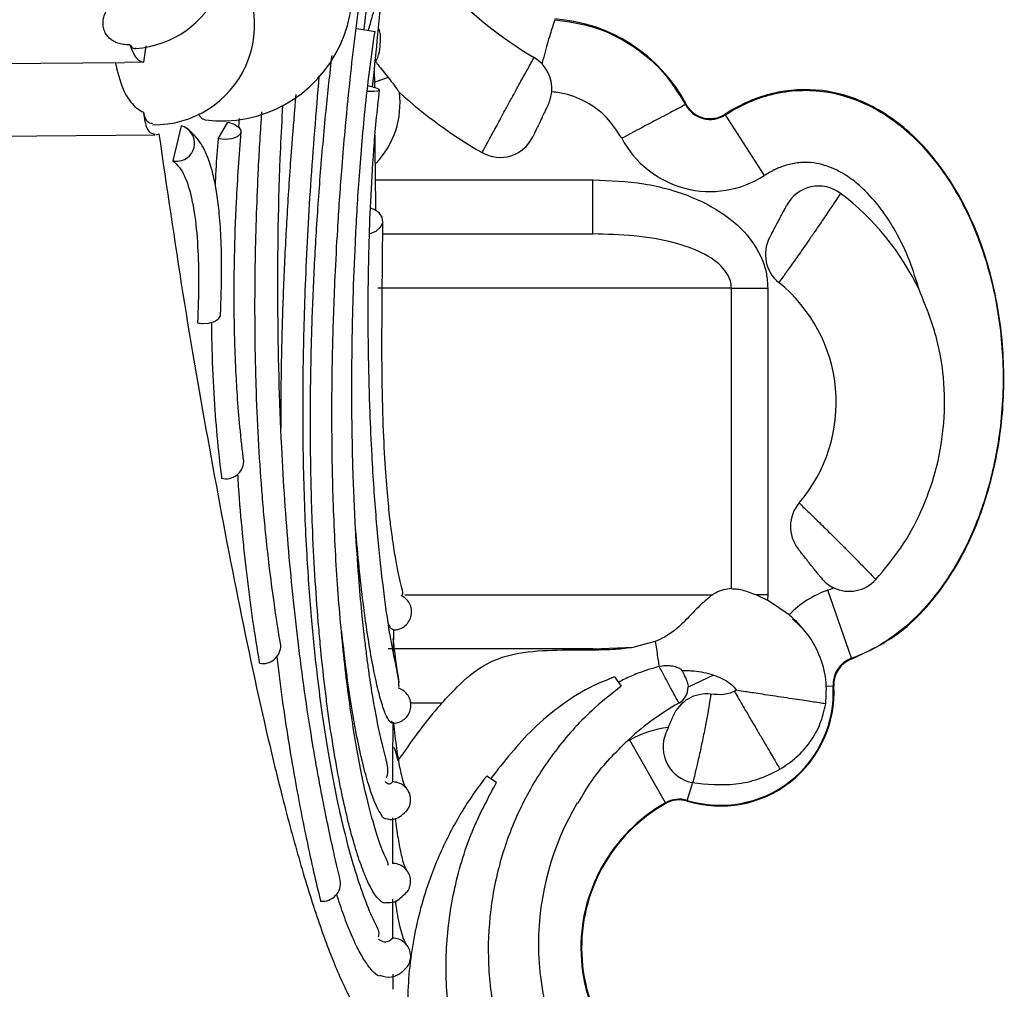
# Model space of a CAD drawing. Header units: millimetres. Extents: x 112 to 251, y 122 to 268.
# Tile 6 of 60: x 130 to 141, y 132 to 143. Entities that reach past the tile are written whole.
import ezdxf

# ---------------------------------------------------------------- set-up
doc = ezdxf.new("R2010")
doc.units = ezdxf.units.MM

msp = doc.modelspace()

# ---------------------------------------------------------------- linework, layer by layer
at = {"color": 7, "linetype": 'Continuous', "lineweight": 25}
for p, q in [((133.8996, 142.6634), (134.1009, 142.6326)), ((131.5379, 142.2905), (131.5668, 142.4709)), ((129.9309, 142.2747), (131.3258, 142.2878)), ((131.5379, 142.2905), (131.3258, 142.2879)), ((135.9528, 142.2866), (135.9485, 142.2702)), ((134.0976, 142.0098), (134.0964, 142.2407)), ((136.0852, 141.9598), (136.0585, 141.9625)), ((137.5411, 141.8209), (137.5482, 141.8247)), ((137.9803, 141.7061), (137.976, 141.7128)), ((132.3621, 141.4431), (132.4704, 141.6243)), ((132.5953, 141.6664), (132.5884, 141.5716)), ((137.9803, 141.7061), (138.4135, 141.0341)), ((131.6798, 141.4874), (131.7062, 141.4971)), ((131.9518, 141.5862), (131.8609, 141.1985)), ((129.6062, 141.4663), (131.6656, 141.4855)), ((136.5156, 140.3873), (136.5156, 140.9873)), ((134.1954, 140.3873), (136.5156, 140.3873)), ((138.0495, 136.4558), (138.0495, 139.7873)), ((138.0495, 139.7873), (138.4521, 139.7873)), ((138.4521, 139.7873), (138.4521, 136.3873)), ((138.4521, 136.3873), (138.325, 136.3873)), ((138.4521, 136.3873), (138.4498, 136.3265)), ((139.1165, 136.4386), (139.1837, 136.4654)), ((139.3816, 135.6843), (139.1165, 136.4386)), ((138.6886, 136.1647), (138.4498, 136.3265)), ((134.3038, 135.9979), (134.3012, 135.9986)), ((134.3038, 135.9979), (134.302, 135.7576)), ((134.3331, 136.0016), (134.3494, 136.0039)), ((137.2049, 135.8703), (136.9687, 135.8087)), ((136.5156, 135.7873), (134.2478, 135.7873)), ((136.5156, 135.7873), (136.9687, 135.8087)), ((136.5156, 135.7786), (136.5156, 135.7873)), ((139.3816, 135.6843), (139.3842, 135.6768)), ((137.8518, 135.4982), (137.5691, 135.3641)), ((136.7552, 135.4779), (136.829, 135.3764)), ((139.1762, 135.3764), (139.1842, 135.3769)), ((134.3571, 134.9741), (134.3585, 134.974)), ((137.3188, 134.0827), (136.9249, 134.7784)), ((135.4473, 134.3091), (135.3379, 134.3793)), ((137.3188, 134.0827), (137.3228, 134.0758)), ((137.5607, 134.1093), (137.5584, 134.1016)), ((134.2943, 133.917), (134.2941, 133.4105)), ((134.2944, 133.0135), (134.2952, 132.5814)), ((134.2962, 132.1834), (134.2968, 132.0155))]:
    msp.add_line(p, q, dxfattribs=at)
at = {"color": 1, "linetype": 'Continuous', "lineweight": 25}
for p, q in [((134.0809, 142.0622), (134.0641, 142.0564)), ((134.2477, 142.1197), (134.0985, 142.0683)), ((134.106, 140.9873), (136.5156, 140.9873)), ((138.0495, 139.7873), (134.1302, 139.7873)), ((134.4298, 136.3873), (137.8388, 136.3873)), ((139.1762, 135.3764), (139.0971, 135.3719)), ((134.8406, 135.1873), (134.4962, 135.1873)), ((137.5607, 134.1093), (137.6181, 134.2969))]:
    msp.add_line(p, q, dxfattribs=at)
at = {"color": 1, "linetype": 'Continuous', "lineweight": 25, "flags": 128}
msp.add_lwpolyline([(134.1629, 142.5973), (134.1516, 142.6434), (134.1418, 142.659)], dxfattribs=at)
at = {"color": 7, "linetype": 'Continuous', "lineweight": 25, "flags": 128}
for points in [[(134.015, 141.9717), (134.0222, 141.9712), (134.0861, 141.9694), (134.1311, 141.973), (134.1509, 141.9814), (134.1425, 141.9935), (134.1072, 142.0076), (134.05, 142.0216), (134.0209, 142.027)], [(132.4704, 141.6243), (132.5398, 141.6028), (132.5905, 141.5707), (132.6146, 141.533), (132.6085, 141.4954), (132.5731, 141.4636), (132.5138, 141.4425), (132.4397, 141.4353), (132.3621, 141.4431)], [(134.0402, 140.3909), (134.0459, 140.3921), (134.1135, 140.4185), (134.1626, 140.4617), (134.1861, 140.5152), (134.1806, 140.5714), (134.1469, 140.6219), (134.0899, 140.6595), (134.0506, 140.6727)], [(132.1904, 139.3955), (132.2603, 139.4001), (132.3213, 139.4176), (132.3655, 139.4458), (132.3874, 139.481), (132.3892, 139.4926)], [(134.3087, 134.6975), (134.3264, 134.6499), (134.3546, 134.5502)]]:
    msp.add_lwpolyline(points, dxfattribs=at)
at = {"color": 7, "linetype": 'Continuous', "lineweight": 25}
for centre, radius, start, end in [((131.3765, 143.5299), 1.089, 273.97941, 38.54871), ((132.397, 143.0934), 1.4538, 263.01526, 46.92698), ((138.0108, 146.0019), 4.2435, 205.87496, 239.58695), ((131.6597, 142.7052), 1.1074, 268.75688, 43.45376), ((135.9729, 140.9918), 1.7819, 27.86494, 86.11184), ((135.6601, 141.9974), 0.4, 355.00058, 59.58602), ((133.4213, 141.835), 0.9569, 316.26021, 7.17642), ((138.0108, 146.0019), 5.4435, 228.03173, 239.9788), ((135.6601, 141.9974), 0.4, 334.52769, 355.00058), ((137.8134, 141.9649), 0.308, 207.86494, 302.81296), ((137.8134, 141.9649), 0.3, 207.86494, 302.81296), ((131.9036, 141.3934), 0.1987, 274.93592, 75.98648), ((135.4874, 141.635), 0.4, 239.9788, 334.52769), ((137.8134, 141.9649), 1.1075, 207.86494, 302.81296), ((131.9007, 141.3876), 0.1932, 258.12766, 275.96481), ((139.0167, 140.5179), 0.4, 52.86207, 152.03603), ((137.502, 138.5179), 2.9089, 25.31547, 52.86207), ((138.8263, 140.1591), 0.4, 152.03603, 231.10235), ((137.502, 138.5179), 1.7089, 319.37901, 51.10235), ((132.2011, 139.7662), 0.3709, 259.75511, 268.33651), ((132.4487, 137.8712), 0.1977, 255.90712, 358.21512), ((139.1028, 137.1449), 0.4, 139.37901, 218.44533), ((139.3553, 136.8267), 0.4, 218.44533, 244.59474), ((139.3553, 136.8267), 0.4, 244.59474, 317.6193), ((139.4837, 135.3938), 1.1075, 109.36368, 135.88208), ((132.8584, 135.8231), 0.1975, 258.72257, 2.45593), ((139.4837, 135.3938), 0.308, 109.36368, 183.23323), ((139.4837, 135.3938), 0.3, 109.36368, 183.23323), ((137.7731, 134.8893), 0.4, 82.96712, 157.06298), ((137.3691, 135.3623), 0.2, 299.60901, 0.50131), ((137.9269, 135.3058), 1.2593, 252.98567, 3.23323), ((137.9269, 135.3058), 1.2513, 252.98567, 3.23323), ((138.9875, 132.5145), 3.0755, 119.60901, 133.40057), ((137.4706, 133.8148), 1.1075, 96.2545, 119.52333), ((137.6923, 134.6984), 0.4, 157.06298, 259.83907), ((138.2291, 132.4754), 2.6467, 119.52333, 120.78839), ((138.9875, 132.5145), 3.0755, 149.34695, 180), ((138.2291, 132.4754), 1.8472, 119.52333, 244.9636), ((138.2291, 132.4754), 1.8393, 119.52333, 244.89226), ((137.4706, 133.8148), 0.308, 72.98567, 119.52333), ((137.4706, 133.8148), 0.3, 72.98567, 119.52333), ((133.521, 133.1903), 0.1979, 263.20962, 9.2723), ((138.9875, 132.5145), 3.0755, 180, 210.77966)]:
    msp.add_arc(centre, radius, start, end, dxfattribs=at)
for points, knots in [([(134.2412, 133.3919), (134.2441, 133.3986), (134.2499, 133.4123), (134.2177, 133.4742), (134.1551, 133.624), (134.0791, 133.8572), (133.9734, 134.2755), (133.8642, 134.8492), (133.7624, 135.5928), (133.6859, 136.4214), (133.6384, 137.2922), (133.6192, 138.1928), (133.6256, 138.9349), (133.6423, 139.5127), (133.6596, 139.945), (133.6876, 140.4709), (133.7326, 141.1225), (133.8024, 141.9118), (133.8876, 142.6691), (133.9803, 143.3519), (134.0687, 143.9182), (134.1594, 144.4116), (134.2446, 144.8074), (134.2903, 144.983), (134.3134, 145.0718)], [0, 0, 0, 0, 0.0322304, 0.0651522, 0.0947877, 0.1535202, 0.2120019, 0.2902393, 0.3687149, 0.4437642, 0.514509, 0.5801182, 0.6444596, 0.6688431, 0.6955542, 0.728923, 0.769157, 0.8165228, 0.8710906, 0.9009253, 0.9322861, 0.9653501, 0.9824801, 1, 1, 1, 1]), ([(133.9789, 142.6513), (133.9947, 142.777), (134.0411, 143.1485), (134.0774, 143.4948), (134.1015, 143.7239)], [0, 0, 0, 0, 0.3382517, 1, 1, 1, 1]), ([(131.3851, 142.4815), (131.3821, 142.4815), (131.3679, 142.4815), (131.3423, 142.4829), (131.3096, 142.4871), (131.2784, 142.4937), (131.2444, 142.504), (131.2091, 142.5193), (131.1708, 142.5432), (131.1368, 142.5751), (131.1078, 142.6192), (131.0897, 142.6734), (131.0859, 142.7371), (131.0978, 142.8055), (131.1227, 142.867), (131.1561, 142.9195), (131.1891, 142.9573), (131.2257, 142.9883), (131.2604, 143.0102), (131.2964, 143.0262), (131.324, 143.0344), (131.3405, 143.0373), (131.3447, 143.038)], [0, 0, 0, 0, 0.0079058, 0.037508, 0.0679538, 0.098118, 0.1289003, 0.1763797, 0.225198, 0.293437, 0.3635798, 0.451739, 0.5424451, 0.6311996, 0.722668, 0.7798316, 0.8382341, 0.8799986, 0.9227468, 0.9553064, 0.9887235, 1, 1, 1, 1]), ([(134.1836, 143.1132), (134.1638, 143.066), (134.1237, 142.9702), (134.0694, 142.8098), (134.0345, 142.6767), (134.0259, 142.6441)], [0, 0, 0, 0, 0.4231278, 0.8586911, 1, 1, 1, 1]), ([(134.0733, 142.0159), (134.0911, 142.1873), (134.13, 142.5619), (134.1648, 142.9193), (134.1836, 143.1132)], [0, 0, 0, 0, 0.4575763, 1, 1, 1, 1]), ([(136.0913, 142.7618), (136.0869, 142.7478), (136.0801, 142.7263), (136.048, 142.623), (136.0094, 142.4956), (135.9749, 142.3674), (135.9531, 142.2864)], [0, 0, 0, 0, 0.3317117, 0.506912, 0.6883251, 1, 1, 1, 1]), ([(136.0912, 142.7618), (136.2407, 142.7407), (136.5396, 142.6986), (136.9477, 142.494), (137.3008, 142.2047), (137.461, 141.9489), (137.5411, 141.8209)], [0, 0, 0, 0, 0.25, 0.5, 0.75, 1, 1, 1, 1]), ([(134.2279, 134.3618), (134.2337, 134.3756), (134.2509, 134.4168), (134.2363, 134.5264), (134.1689, 134.771), (134.1158, 135.0305), (134.0782, 135.2423), (134.0523, 135.4047), (134.0304, 135.5539), (134.0093, 135.7104), (133.9848, 135.9085), (133.9554, 136.1779), (133.9206, 136.5598), (133.8844, 137.0801), (133.8581, 137.6704), (133.8443, 138.3034), (133.8429, 138.9475), (133.855, 139.6162), (133.8812, 140.3011), (133.9214, 140.9924), (133.9745, 141.6279), (134.0367, 142.187), (134.0793, 142.4828), (134.1009, 142.6326)], [0, 0, 0, 0, 0.0370747, 0.11099562, 0.17648198, 0.23037446, 0.26388849, 0.28881081, 0.3100096, 0.33320214, 0.35839595, 0.39413033, 0.44171509, 0.50236096, 0.57620015, 0.63251199, 0.69425681, 0.76159202, 0.81592783, 0.87388309, 0.93530229, 0.9672287, 1, 1, 1, 1]), ([(134.1016, 142.2911), (134.1069, 142.2988), (134.1346, 142.3393), (134.1593, 142.4395), (134.1617, 142.5438), (134.1629, 142.5974)], [0, 0, 0, 0, 0.1025573, 0.5393385, 1, 1, 1, 1]), ([(131.3851, 142.4815), (131.4099, 142.4185), (131.4504, 142.3155), (131.5134, 142.2975), (131.5379, 142.2905)], [0, 0, 0, 0, 0.6117075, 1, 1, 1, 1]), ([(131.3851, 142.4815), (131.3909, 142.4743), (131.4075, 142.4536), (131.4297, 142.4396), (131.4484, 142.4451), (131.4519, 142.4461)], [0, 0, 0, 0, 0.30084942, 0.86767129, 1, 1, 1, 1]), ([(134.222, 132.9749), (134.2171, 132.9732), (134.202, 132.9677), (134.1627, 132.9916), (134.1044, 133.0497), (134.0427, 133.158), (133.9802, 133.2972), (133.9169, 133.4678), (133.8541, 133.6777), (133.7924, 133.915), (133.7443, 134.1263), (133.6865, 134.4161), (133.6314, 134.7308), (133.5809, 135.0767), (133.5345, 135.445), (133.501, 135.7573), (133.4643, 136.1688), (133.4331, 136.6009), (133.41, 137.0592), (133.3936, 137.5363), (133.3842, 138.0317), (133.3848, 138.5501), (133.3933, 139.0845), (133.4066, 139.5247), (133.4319, 140.0895), (133.4658, 140.6682), (133.5126, 141.2652), (133.5641, 141.83), (133.6014, 142.1609), (133.6246, 142.3666)], [0, 0, 0, 0, 0.0113578, 0.035095, 0.0825919, 0.1300852, 0.1538213, 0.2013112, 0.248799, 0.2725345, 0.32002, 0.3437554, 0.3912396, 0.4387228, 0.4624579, 0.5099412, 0.5336763, 0.5811593, 0.6286427, 0.652378, 0.6998616, 0.7473457, 0.771081, 0.8185662, 0.8423017, 0.889788, 0.9372785, 0.9610152, 1, 1, 1, 1]), ([(131.2229, 142.2872), (131.2471, 142.1846), (131.2904, 142.0014), (131.3938, 141.8378), (131.4819, 141.7633), (131.5232, 141.7425), (131.5359, 141.7361)], [0, 0, 0, 0, 0.443791, 0.7924372, 0.9360309, 1, 1, 1, 1]), ([(134.0965, 142.3095), (134.109, 142.2938), (134.1605, 142.2293), (134.2101, 142.167), (134.2477, 142.1197)], [0, 0, 0, 0, 0.2424094, 1, 1, 1, 1]), ([(135.2873, 141.2887), (135.2879, 141.2898), (135.2892, 141.2923), (135.3004, 141.3129), (135.3191, 141.3475), (135.3454, 141.3962), (135.378, 141.4563), (135.4165, 141.5273), (135.4591, 141.6058), (135.5055, 141.6911), (135.5577, 141.7868), (135.6107, 141.8839), (135.6622, 141.978), (135.7071, 142.0598), (135.7485, 142.1354), (135.7847, 142.2011), (135.8152, 142.2565), (135.8387, 142.2991), (135.8547, 142.3282), (135.8618, 142.3409), (135.8624, 142.342), (135.8626, 142.3423)], [0, 0, 0, 0, 0.0477347, 0.1006589, 0.1551192, 0.2081686, 0.2627645, 0.3158602, 0.3705053, 0.4235573, 0.478154, 0.5454957, 0.5984349, 0.6529087, 0.7057049, 0.7600238, 0.8127338, 0.8669598, 0.9196832, 0.9739247, 1, 1, 1, 1]), ([(134.1384, 132.597), (134.1435, 132.6135), (134.1561, 132.654), (134.0723, 132.7991), (133.9647, 133.0707), (133.8635, 133.3834), (133.7754, 133.7092), (133.7007, 134.0303), (133.6358, 134.3501), (133.5759, 134.6852), (133.5176, 135.0616), (133.4564, 135.53), (133.3957, 136.114), (133.3415, 136.8597), (133.3045, 137.7678), (133.2992, 138.7723), (133.3273, 139.8446), (133.3839, 140.9447), (133.4493, 141.7337), (133.483, 142.1406)], [0, 0, 0, 0, 0.0476055, 0.1168616, 0.1809051, 0.23861, 0.2896976, 0.3341987, 0.3723656, 0.4109314, 0.4520758, 0.4958533, 0.5544183, 0.6181318, 0.6915279, 0.7751017, 0.8443219, 0.9197167, 1, 1, 1, 1]), ([(134.2477, 142.1197), (134.2698, 142.0914), (134.3051, 142.0462), (134.3442, 141.9924), (134.365, 141.9627), (134.3705, 141.9548), (134.3706, 141.9546), (134.3706, 141.9546)], [0, 0, 0, 0, 0.3724665, 0.5968621, 0.8231865, 0.9794646, 1, 1, 1, 1]), ([(133.0615, 138.2329), (133.0609, 138.2846), (133.0591, 138.4379), (133.0623, 138.8084), (133.072, 139.345), (133.0966, 140.0093), (133.133, 140.6893), (133.1763, 141.331), (133.2116, 141.7485), (133.2271, 141.9315)], [0, 0, 0, 0, 0.0459897, 0.13632265, 0.3170224, 0.49771647, 0.67840532, 0.85908431, 1, 1, 1, 1]), ([(134.3629, 135.3623), (134.3644, 135.3637), (134.3683, 135.3671), (134.3632, 135.4393), (134.3445, 135.5466), (134.3195, 135.668), (134.2943, 135.7949), (134.2555, 136.0108), (134.2033, 136.36), (134.1515, 136.8178), (134.1144, 137.2321), (134.0889, 137.5693), (134.0648, 137.9594), (134.0427, 138.4396), (134.0263, 139.0512), (134.0232, 139.6638), (134.0332, 140.2457), (134.0508, 140.7512), (134.0787, 141.2224), (134.1125, 141.6393), (134.1383, 141.8674), (134.1514, 141.9832)], [0, 0, 0, 0, 0.04105, 0.1028221, 0.1551957, 0.1975825, 0.2296378, 0.2571584, 0.3440956, 0.4359331, 0.4824221, 0.5291295, 0.5783708, 0.638684, 0.7108641, 0.7952846, 0.8421504, 0.8919534, 0.9446966, 0.9719394, 1, 1, 1, 1]), ([(136.8343, 141.4473), (136.7821, 141.5284), (136.6776, 141.6907), (136.4397, 141.862), (136.2323, 141.9389), (136.1113, 141.9561), (136.0852, 141.9598)], [0, 0, 0, 0, 0.30529717, 0.61059392, 0.91588999, 1, 1, 1, 1]), ([(139.3842, 135.6768), (139.5693, 135.7646), (139.8787, 135.9114), (140.2208, 136.2501), (140.5045, 136.6224), (140.7498, 137.0912), (140.9554, 137.7012), (141.0719, 138.3954), (141.0735, 139.1593), (140.9503, 139.9152), (140.7282, 140.5385), (140.4577, 141.0182), (140.2061, 141.3424), (139.9314, 141.5996), (139.5898, 141.8307), (139.129, 141.9992), (138.5795, 141.9909), (138.198, 141.8492), (138.0143, 141.7363), (137.976, 141.7128)], [0, 0, 0, 0, 0.06803713, 0.11373625, 0.15950555, 0.22461854, 0.28982523, 0.37449449, 0.45920086, 0.54460984, 0.62988363, 0.67926146, 0.7285776, 0.76672966, 0.8048318, 0.86620319, 0.92779798, 0.98491563, 1, 1, 1, 1]), ([(137.9803, 141.7061), (137.9803, 141.7061), (138.1283, 141.8015), (138.3851, 141.9213), (138.7608, 141.9851), (139.1269, 141.975), (139.4849, 141.8671), (139.8073, 141.6807), (140.0822, 141.4584), (140.3429, 141.1659), (140.6096, 140.7544), (140.8336, 140.2477), (141.0054, 139.6023), (141.0799, 138.884), (141.0348, 138.157), (140.8881, 137.4922), (140.6468, 136.8744), (140.3256, 136.3684), (139.9525, 135.9973), (139.6526, 135.7922), (139.451, 135.7119), (139.3816, 135.6843)], [0, 0, 0, 0, 0.0000013, 0.0591574, 0.093213, 0.1272586, 0.1813753, 0.2166011, 0.2518678, 0.2996549, 0.3475096, 0.4160711, 0.4847175, 0.5710722, 0.6574363, 0.7281995, 0.7988846, 0.8793509, 0.9272124, 0.9749541, 1, 1, 1, 1]), ([(136.0212, 141.8254), (136.0211, 141.8252), (136.0208, 141.8246), (136.0152, 141.8128), (135.999, 141.7787), (135.9755, 141.7294), (135.9508, 141.6777), (135.9253, 141.6241), (135.9, 141.5711), (135.8752, 141.5189), (135.8572, 141.4812), (135.8494, 141.4647), (135.8487, 141.4634), (135.8486, 141.463)], [0, 0, 0, 0, 0.0261153, 0.1328879, 0.2397185, 0.3468386, 0.4543391, 0.5219899, 0.6297204, 0.7374584, 0.844996, 0.9521915, 1, 1, 1, 1]), ([(131.6364, 141.61), (131.6153, 141.6117), (131.5761, 141.6148), (131.5487, 141.6837), (131.5379, 141.7278), (131.5359, 141.7361)], [0, 0, 0, 0, 0.48554947, 0.90318759, 1, 1, 1, 1]), ([(131.5359, 141.7361), (131.5379, 141.7192), (131.5488, 141.6264), (131.5847, 141.5084), (131.64, 141.4986), (131.6655, 141.4941)], [0, 0, 0, 0, 0.107098, 0.5883095, 1, 1, 1, 1]), ([(132.2204, 141.6515), (132.2152, 141.6521), (132.2014, 141.6535), (132.1812, 141.6672), (132.161, 141.6887), (132.1499, 141.7106), (132.1449, 141.7202)], [0, 0, 0, 0, 0.1773379, 0.467902, 0.7647911, 1, 1, 1, 1]), ([(133.0557, 135.8312), (133.0303, 135.9875), (132.9848, 136.2679), (132.9328, 136.6715), (132.8964, 136.9984), (132.8691, 137.2792), (132.8232, 137.8217), (132.7828, 138.5541), (132.7673, 139.4832), (132.774, 140.1283), (132.7896, 140.6675), (132.8091, 141.1501), (132.8331, 141.5302), (132.8464, 141.7402)], [0, 0, 0, 0, 0.1030556, 0.1848535, 0.245589, 0.2941613, 0.3437825, 0.5443313, 0.671862, 0.7895795, 0.8394926, 0.9113367, 1, 1, 1, 1]), ([(133.7163, 133.222), (133.6882, 133.3405), (133.6381, 133.5523), (133.5739, 133.8533), (133.5253, 134.0958), (133.4856, 134.3048), (133.4488, 134.5083), (133.3669, 134.9857), (133.2561, 135.7462), (133.1395, 136.8559), (133.053, 138.1181), (133.0136, 139.6014), (133.0315, 140.8935), (133.0715, 141.653), (133.0798, 141.8112)], [0, 0, 0, 0, 0.061021, 0.1090204, 0.1439991, 0.1729306, 0.2025417, 0.2327824, 0.375882, 0.5036337, 0.6313984, 0.7943701, 0.9571535, 1, 1, 1, 1]), ([(131.7062, 141.4971), (131.7926, 140.9019), (131.9653, 139.7113), (132.2632, 138.0033), (132.5769, 136.3335), (132.8618, 135.0039), (133.1072, 134.002), (133.3043, 133.2882), (133.5074, 132.6555), (133.701, 132.1618), (133.8813, 131.7984), (133.9867, 131.6694), (134.0394, 131.6049)], [0, 0, 0, 0, 0.14154959, 0.28310584, 0.42504542, 0.56695334, 0.64278876, 0.71861284, 0.79523594, 0.87183499, 0.93592718, 1, 1, 1, 1]), ([(132.3892, 139.4925), (132.3947, 139.6568), (132.4051, 139.9643), (132.3964, 140.3422), (132.3757, 140.6318), (132.3472, 140.8515), (132.3102, 141.0411), (132.2531, 141.2336), (132.161, 141.4284), (132.0693, 141.5119), (132.0197, 141.5571)], [0, 0, 0, 0, 0.16054, 0.3003682, 0.4207235, 0.5201448, 0.6083625, 0.7161568, 0.846501, 1, 1, 1, 1]), ([(132.6464, 137.8647), (132.6315, 137.9912), (132.6039, 138.2248), (132.5762, 138.5754), (132.5588, 138.8759), (132.5489, 139.1246), (132.5421, 139.3802), (132.5383, 139.7061), (132.5427, 140.1695), (132.5628, 140.7793), (132.597, 141.256), (132.6158, 141.5173)], [0, 0, 0, 0, 0.129513, 0.2391801, 0.3289592, 0.3989089, 0.4537745, 0.543558, 0.6641491, 0.8159127, 1, 1, 1, 1]), ([(132.3621, 141.4431), (132.3528, 141.3269), (132.3391, 141.1548), (132.331, 140.9903), (132.3284, 140.9369)], [0, 0, 0, 0, 0.6752466, 1, 1, 1, 1]), ([(134.1109, 140.6454), (134.1089, 140.7726), (134.1048, 141.0484), (134.1022, 141.329), (134.1008, 141.4801)], [0, 0, 0, 0, 0.46140938, 1, 1, 1, 1]), ([(131.8609, 141.1985), (131.8864, 141.1756), (131.9527, 141.1161), (132.0355, 140.9342), (132.1028, 140.6392), (132.1383, 140.2729), (132.1501, 139.8598), (132.1402, 139.5552), (132.1352, 139.4012)], [0, 0, 0, 0, 0.11752, 0.3061972, 0.4910129, 0.6756494, 0.8360764, 1, 1, 1, 1]), ([(140.1316, 139.7617), (140.0974, 139.8729), (140.0286, 140.0968), (139.8845, 140.3994), (139.712, 140.6693), (139.537, 140.8687), (139.3608, 141.0136), (139.2172, 141.0983), (139.0816, 141.1506), (138.9553, 141.1785), (138.8166, 141.1831), (138.6742, 141.1578), (138.5374, 141.1077), (138.4552, 141.0588), (138.4135, 141.0341)], [0, 0, 0, 0, 0.1391939, 0.2803117, 0.3998493, 0.5220513, 0.5963128, 0.6723108, 0.7205817, 0.7699153, 0.8265719, 0.885612, 0.9420992, 1, 1, 1, 1]), ([(136.5156, 140.9873), (136.7047, 140.9794), (137.082, 140.9637), (137.598, 140.8203), (138.0375, 140.582), (138.322, 140.2803), (138.4399, 139.991), (138.4489, 139.8404), (138.4521, 139.7873)], [0, 0, 0, 0, 0.2262119, 0.4515744, 0.6348246, 0.8197639, 0.9364242, 1, 1, 1, 1]), ([(139.2582, 140.8368), (139.2581, 140.8366), (139.2572, 140.8353), (139.2378, 140.806), (139.1762, 140.7135), (139.0848, 140.5775), (138.9871, 140.4338), (138.8851, 140.2857), (138.7843, 140.141), (138.6852, 140.0009), (138.6128, 139.9), (138.5791, 139.8534), (138.5761, 139.8492), (138.5751, 139.8478)], [0, 0, 0, 0, 0.0197535, 0.1267571, 0.2348869, 0.3435892, 0.451822, 0.5212481, 0.6291448, 0.7355824, 0.840907, 0.9460572, 1, 1, 1, 1]), ([(138.473, 140.3467), (138.4733, 140.3472), (138.4741, 140.3488), (138.4832, 140.3661), (138.503, 140.4033), (138.5302, 140.4545), (138.5581, 140.5071), (138.5866, 140.5607), (138.6141, 140.6125), (138.64, 140.6613), (138.6576, 140.6945), (138.6632, 140.7049), (138.6634, 140.7054), (138.6634, 140.7055)], [0, 0, 0, 0, 0.0535805, 0.1582031, 0.2634589, 0.3703188, 0.4789306, 0.5488105, 0.657536, 0.7663005, 0.8740476, 0.9803813, 1, 1, 1, 1]), ([(134.4031, 136.381), (134.4056, 136.3864), (134.4102, 136.3966), (134.4058, 136.4348), (134.3943, 136.4836), (134.3777, 136.5498), (134.3617, 136.6211), (134.3463, 136.696), (134.33, 136.7835), (134.3131, 136.8843), (134.2928, 137.0188), (134.2681, 137.2087), (134.2391, 137.483), (134.2107, 137.8549), (134.1873, 138.3432), (134.1749, 138.9669), (134.1803, 139.7389), (134.1851, 140.2594), (134.1876, 140.5333)], [0, 0, 0, 0, 0.0579281, 0.1080791, 0.1589136, 0.1940453, 0.2237379, 0.255025, 0.2879198, 0.3224429, 0.3586257, 0.4140852, 0.4819762, 0.561522, 0.6524279, 0.7553526, 0.8712708, 1, 1, 1, 1]), ([(138.0495, 139.7873), (138.0472, 139.8141), (138.0434, 139.8574), (138.0135, 139.9317), (137.9266, 140.0574), (137.7162, 140.1932), (137.3792, 140.3086), (136.9709, 140.3763), (136.6683, 140.3836), (136.5156, 140.3873)], [0, 0, 0, 0, 0.0439374, 0.0709326, 0.1315555, 0.2957976, 0.4830966, 0.7393069, 1, 1, 1, 1]), ([(139.6505, 136.5574), (139.746, 136.672), (139.9402, 136.9046), (140.1614, 137.3113), (140.3229, 137.7567), (140.4109, 138.2356), (140.4165, 138.7396), (140.336, 139.261), (140.2005, 139.5929), (140.1316, 139.7617)], [0, 0, 0, 0, 0.1301075, 0.264327, 0.4020719, 0.5427889, 0.6875849, 0.841109, 1, 1, 1, 1]), ([(132.2877, 139.4081), (132.2887, 139.3335), (132.2922, 139.0596), (132.3105, 138.6335), (132.3471, 138.1367), (132.3804, 137.8345), (132.3999, 137.6848), (132.4006, 137.6794)], [0, 0, 0, 0, 0.1159861, 0.4261032, 0.7022132, 0.9893599, 1, 1, 1, 1]), ([(132.5767, 137.725), (132.5797, 137.6787), (132.5945, 137.4519), (132.6207, 137.1482), (132.6629, 136.7299), (132.7014, 136.4088), (132.7559, 136.0162), (132.7927, 135.785), (132.8192, 135.6326), (132.8197, 135.6294)], [0, 0, 0, 0, 0.0592693, 0.290064, 0.405441, 0.6362346, 0.7516114, 0.9947445, 1, 1, 1, 1]), ([(138.7991, 137.4053), (138.7991, 137.4053), (138.7993, 137.4051), (138.8171, 137.3882), (138.8909, 137.3176), (139.0043, 137.2078), (139.1432, 137.0714), (139.2721, 136.9429), (139.3934, 136.8207), (139.5021, 136.7101), (139.5948, 136.6149), (139.6438, 136.5643), (139.6488, 136.5592), (139.6508, 136.5571)], [0, 0, 0, 0, 0.0027957, 0.1096379, 0.2179679, 0.3271787, 0.4362863, 0.5452957, 0.6117994, 0.7184049, 0.8242972, 0.930046, 1, 1, 1, 1]), ([(134.2686, 134.9816), (134.2549, 134.9985), (134.2254, 135.0349), (134.1753, 135.1763), (134.122, 135.3785), (134.0688, 135.6375), (134.0172, 135.9441), (133.9687, 136.2957), (133.924, 136.6833), (133.8985, 136.9705), (133.8859, 137.1131)], [0, 0, 0, 0, 0.1101278, 0.2375466, 0.3649455, 0.4923292, 0.6196996, 0.7470625, 0.8744179, 1, 1, 1, 1]), ([(139.042, 136.578), (139.0414, 136.5788), (139.0399, 136.5807), (139.0251, 136.5993), (138.9973, 136.6344), (138.9647, 136.6754), (138.9286, 136.7209), (138.8904, 136.769), (138.8495, 136.8206), (138.8165, 136.8621), (138.7939, 136.8906), (138.7909, 136.8943), (138.7895, 136.8962)], [0, 0, 0, 0, 0.069488, 0.1746859, 0.28039, 0.3872513, 0.4541051, 0.5638562, 0.673613, 0.7830625, 0.8910922, 1, 1, 1, 1]), ([(134.3074, 135.9986), (134.3087, 135.9986), (134.3324, 135.999), (134.3787, 136.0083), (134.4377, 136.0431), (134.4818, 136.0956), (134.506, 136.1597), (134.5076, 136.2281), (134.4863, 136.2928), (134.4461, 136.3476), (134.4077, 136.3693), (134.3889, 136.3799)], [0, 0, 0, 0, 0.0070017, 0.1321279, 0.2572576, 0.3822881, 0.5071186, 0.6317676, 0.7563332, 0.8809497, 1, 1, 1, 1]), ([(137.8388, 136.3873), (137.7858, 136.3439), (137.6812, 136.2585), (137.5171, 136.0706), (137.3567, 135.9371), (137.2396, 135.8854), (137.2049, 135.8701)], [0, 0, 0, 0, 0.2796831, 0.5508409, 0.8670707, 1, 1, 1, 1]), ([(138.0495, 136.4558), (138.0197, 136.4525), (137.9594, 136.4458), (137.8887, 136.418), (137.8496, 136.3939), (137.8388, 136.3873)], [0, 0, 0, 0, 0.4130785, 0.8383898, 1, 1, 1, 1]), ([(138.0495, 136.4558), (138.0679, 136.4556), (138.1055, 136.4553), (138.1716, 136.4419), (138.2452, 136.4199), (138.2981, 136.3983), (138.325, 136.3873)], [0, 0, 0, 0, 0.2239326, 0.4550711, 0.7238332, 1, 1, 1, 1]), ([(138.325, 136.3873), (138.3458, 136.378), (138.3879, 136.3593), (138.4291, 136.3375), (138.4498, 136.3265)], [0, 0, 0, 0, 0.4970429, 1, 1, 1, 1]), ([(138.8516, 135.9966), (138.8433, 136.0078), (138.8133, 136.0482), (138.7573, 136.1047), (138.7085, 136.1473), (138.6886, 136.1647)], [0, 0, 0, 0, 0.1848898, 0.6666978, 1, 1, 1, 1]), ([(134.3012, 135.9986), (134.2955, 136.0017), (134.2835, 136.0083), (134.2664, 136.0312), (134.2547, 136.0564), (134.2503, 136.0658)], [0, 0, 0, 0, 0.3556614, 0.7582254, 1, 1, 1, 1]), ([(139.0937, 135.1793), (139.0998, 135.2685), (139.1125, 135.4529), (139.0305, 135.7299), (138.9011, 135.9626), (138.7761, 136.0743), (138.7269, 136.1183)], [0, 0, 0, 0, 0.2534888, 0.5237615, 0.8122745, 1, 1, 1, 1]), ([(134.219, 133.9037), (134.2175, 133.9038), (134.1971, 133.9055), (134.1634, 133.9576), (134.1207, 134.0359), (134.0772, 134.1373), (134.022, 134.2989), (133.9561, 134.5474), (133.8921, 134.8463), (133.8318, 135.1936), (133.7768, 135.5743), (133.7457, 135.8589), (133.7307, 135.9969)], [0, 0, 0, 0, 0.010127, 0.1355199, 0.1977252, 0.2600219, 0.3844904, 0.5089522, 0.6334073, 0.7583914, 0.8828373, 1, 1, 1, 1]), ([(134.3074, 135.9986), (134.3062, 135.9986), (134.3041, 135.9986), (134.302, 135.9986), (134.3012, 135.9986)], [0, 0, 0, 0, 0.603653, 1, 1, 1, 1]), ([(134.3014, 135.9993), (134.3046, 135.9989), (134.3145, 135.9978), (134.3256, 136.0001), (134.3331, 136.0016)], [0, 0, 0, 0, 0.32416837, 1, 1, 1, 1]), ([(134.3643, 135.3982), (134.3657, 135.4045), (134.3705, 135.4258), (134.3486, 135.5475), (134.3216, 135.727), (134.3068, 135.8686), (134.3031, 135.9042)], [0, 0, 0, 0, 0.1513946, 0.5149026, 0.8780681, 1, 1, 1, 1]), ([(137.2049, 135.8702), (137.2092, 135.8423), (137.219, 135.7794), (137.232, 135.6957), (137.2417, 135.6327), (137.2461, 135.6043), (137.2477, 135.5943)], [0, 0, 0, 0, 0.2466286, 0.5568466, 0.8444582, 1, 1, 1, 1]), ([(134.8406, 135.1873), (134.8975, 135.2491), (135.0441, 135.4085), (135.2977, 135.6237), (135.6443, 135.7498), (136.0652, 135.7786), (136.3641, 135.7786), (136.5156, 135.7786)], [0, 0, 0, 0, 0.1290923, 0.3328689, 0.5414459, 0.7675209, 1, 1, 1, 1]), ([(136.5156, 135.7786), (136.5993, 135.7794), (136.7509, 135.7806), (136.9013, 135.8), (136.9687, 135.8087)], [0, 0, 0, 0, 0.5516232, 1, 1, 1, 1]), ([(133.014, 135.7009), (133.033, 135.5399), (133.0708, 135.2188), (133.139, 134.7782), (133.2285, 134.2425), (133.3464, 133.6373), (133.4455, 133.2044), (133.4968, 132.9969), (133.4976, 132.9938)], [0, 0, 0, 0, 0.1518711, 0.3028262, 0.4537809, 0.7224583, 0.9958904, 1, 1, 1, 1]), ([(137.2484, 135.5945), (137.271, 135.5989), (137.3164, 135.6076), (137.3851, 135.6031), (137.4436, 135.5885), (137.4849, 135.5691), (137.4934, 135.5596), (137.4973, 135.5552)], [0, 0, 0, 0, 0.2076526, 0.4152335, 0.6247358, 0.8308189, 1, 1, 1, 1]), ([(137.2477, 135.5942), (137.1688, 135.5707), (137.037, 135.5312), (136.8896, 135.4656), (136.8195, 135.4306), (136.7976, 135.4196)], [0, 0, 0, 0, 0.5056153, 0.8453672, 1, 1, 1, 1]), ([(137.468, 135.1884), (137.4665, 135.191), (137.4636, 135.1964), (137.4402, 135.2395), (137.4089, 135.2972), (137.3711, 135.367), (137.3292, 135.4446), (137.2842, 135.528), (137.2592, 135.5743), (137.2484, 135.5945)], [0, 0, 0, 0, 0.1487982, 0.3064371, 0.4639855, 0.5632415, 0.7211057, 0.878801, 1, 1, 1, 1]), ([(137.4973, 135.5552), (137.5002, 135.5494), (137.5079, 135.5336), (137.5189, 135.5112), (137.5305, 135.4875), (137.5402, 135.4677), (137.5469, 135.454), (137.5481, 135.4516), (137.5486, 135.4505)], [0, 0, 0, 0, 0.1168649, 0.3187856, 0.445711, 0.6470991, 0.8484981, 1, 1, 1, 1]), ([(137.8518, 135.4982), (137.8161, 135.5079), (137.7443, 135.5274), (137.6487, 135.5395), (137.5677, 135.5454), (137.5236, 135.5462), (137.5016, 135.5465)], [0, 0, 0, 0, 0.3105293, 0.6261641, 0.8128953, 1, 1, 1, 1]), ([(137.8518, 135.4982), (137.8935, 135.4827), (137.9655, 135.4558), (138.0424, 135.402), (138.0841, 135.3612), (138.0972, 135.3392), (138.1017, 135.3315)], [0, 0, 0, 0, 0.4340801, 0.7499969, 0.912887, 1, 1, 1, 1]), ([(136.7552, 135.4779), (136.6773, 135.4476), (136.472, 135.3676), (136.1659, 135.1727), (135.7654, 134.8419), (135.531, 134.5409), (135.3828, 134.3505)], [0, 0, 0, 0, 0.1389728, 0.3659851, 0.5989101, 1, 1, 1, 1]), ([(137.5486, 135.4505), (137.5565, 135.4304), (137.5676, 135.4025), (137.5688, 135.3725), (137.5691, 135.3641)], [0, 0, 0, 0, 0.7186757, 1, 1, 1, 1]), ([(134.2999, 134.9634), (134.3012, 134.9634), (134.3248, 134.9638), (134.3711, 134.973), (134.4301, 135.0079), (134.4743, 135.0604), (134.4985, 135.1245), (134.5001, 135.1928), (134.4791, 135.2581), (134.4373, 135.3112), (134.3946, 135.3437), (134.3661, 135.3498), (134.3597, 135.3512)], [0, 0, 0, 0, 0.0065791, 0.1266362, 0.2466969, 0.3666535, 0.4863997, 0.6059551, 0.7254228, 0.8449438, 0.9648549, 1, 1, 1, 1]), ([(136.829, 135.3764), (136.7178, 135.2879), (136.4493, 135.0744), (136.0825, 134.6611), (135.7541, 134.1459), (135.5152, 133.5758), (135.3763, 132.9786), (135.3392, 132.361), (135.4022, 131.7842), (135.5445, 131.257), (135.7449, 130.7869), (135.9725, 130.4098), (136.1467, 130.1832), (136.2212, 130.0949), (136.2339, 130.0801), (136.2382, 130.0751), (136.239, 130.0742), (136.2391, 130.0741), (136.2391, 130.0741)], [0, 0, 0, 0, 0.0710864, 0.17155054, 0.2749049, 0.37575437, 0.47952676, 0.58040686, 0.68421069, 0.76868184, 0.85315329, 0.93932572, 0.98932608, 0.99557392, 0.99871212, 0.99950161, 0.99978741, 1, 1, 1, 1]), ([(138.082, 135.3185), (138.0663, 135.3111), (138.0297, 135.2938), (137.9418, 135.2757), (137.8704, 135.282), (137.8221, 135.2862)], [0, 0, 0, 0, 0.19654163, 0.45567491, 1, 1, 1, 1]), ([(138.1017, 135.3315), (138.099, 135.3294), (138.0928, 135.3245), (138.0859, 135.3207), (138.082, 135.3185)], [0, 0, 0, 0, 0.4393445, 1, 1, 1, 1]), ([(138.082, 135.3185), (138.084, 135.3151), (138.0885, 135.3074), (138.1228, 135.2489), (138.1684, 135.1709), (138.2158, 135.0897), (138.2726, 134.9926), (138.3348, 134.8863), (138.3969, 134.7801), (138.4537, 134.6829), (138.5012, 134.6018), (138.5468, 134.5238), (138.5808, 134.4656), (138.5853, 134.458), (138.5873, 134.4546)], [0, 0, 0, 0, 0.0904841, 0.2049653, 0.272182, 0.3446986, 0.4218501, 0.501181, 0.5805118, 0.6576633, 0.73018, 0.7973966, 0.9118778, 1, 1, 1, 1]), ([(139.0933, 135.1793), (139.0894, 135.1799), (139.0806, 135.1813), (139.014, 135.1913), (138.9249, 135.2048), (138.8321, 135.2188), (138.721, 135.2356), (138.5993, 135.254), (138.4776, 135.2724), (138.3665, 135.2892), (138.2738, 135.3032), (138.1844, 135.3168), (138.118, 135.3272), (138.1067, 135.3302), (138.1017, 135.3315)], [0, 0, 0, 0, 0.0883449, 0.202779, 0.2697493, 0.3423874, 0.4193638, 0.4987087, 0.5780548, 0.6550324, 0.7276679, 0.794641, 0.909214, 1, 1, 1, 1]), ([(134.8406, 135.1873), (134.8259, 135.1707), (134.6484, 134.9711), (134.4951, 134.7516), (134.3546, 134.5502)], [0, 0, 0, 0, 0.0828843, 1, 1, 1, 1]), ([(138.5875, 134.4542), (138.65, 134.4961), (138.7755, 134.5803), (138.9256, 134.7527), (139.0425, 134.9528), (139.0765, 135.1033), (139.0937, 135.1793)], [0, 0, 0, 0, 0.2467207, 0.4951321, 0.7452841, 1, 1, 1, 1]), ([(134.269, 134.9794), (134.2726, 134.9771), (134.293, 134.9642), (134.3138, 134.9659), (134.3308, 134.9673)], [0, 0, 0, 0, 0.1767563, 1, 1, 1, 1]), ([(134.2783, 134.9865), (134.284, 134.9815), (134.2906, 134.9756), (134.2982, 134.9756), (134.2993, 134.9757)], [0, 0, 0, 0, 0.85495396, 1, 1, 1, 1]), ([(134.2971, 134.9634), (134.2964, 134.9633), (134.2956, 134.9633), (134.2949, 134.9634), (134.2949, 134.9634)], [0, 0, 0, 0, 0.99386656, 1, 1, 1, 1]), ([(134.2999, 134.9634), (134.2987, 134.9634), (134.297, 134.9634), (134.2953, 134.9634), (134.2949, 134.9634)], [0, 0, 0, 0, 0.7296071, 1, 1, 1, 1]), ([(134.2971, 134.9634), (134.2969, 134.9032), (134.2959, 134.6871), (134.2954, 134.47), (134.295, 134.3134)], [0, 0, 0, 0, 0.27815286, 1, 1, 1, 1]), ([(134.4403, 134.2539), (134.4318, 134.2689), (134.4157, 134.2977), (134.3801, 134.4537), (134.342, 134.6675), (134.3187, 134.8728), (134.307, 134.9754)], [0, 0, 0, 0, 0.2881052, 0.5513264, 0.7757336, 1, 1, 1, 1]), ([(137.324, 134.8543), (137.324, 134.8543), (137.324, 134.8543), (137.3261, 134.8593), (137.333, 134.8755), (137.3418, 134.8964), (137.3524, 134.9214), (137.3644, 134.9497), (137.3784, 134.9829), (137.3908, 135.0123), (137.4, 135.0339), (137.4042, 135.044), (137.4046, 135.0448), (137.4047, 135.0451)], [0, 0, 0, 0, 0.0213558, 0.12340696, 0.22564077, 0.32960193, 0.39195348, 0.503812, 0.61563067, 0.72813156, 0.83870749, 0.94503296, 1, 1, 1, 1]), ([(136.3507, 134.0784), (136.4, 134.1643), (136.5418, 134.4119), (136.743, 134.6159), (136.8743, 134.7491)], [0, 0, 0, 0, 0.3472222, 1, 1, 1, 1]), ([(137.6161, 134.3058), (137.7769, 134.2902), (138.0242, 134.2661), (138.3544, 134.338), (138.5097, 134.4155), (138.5874, 134.4543)], [0, 0, 0, 0, 0.4810794, 0.740008, 1, 1, 1, 1]), ([(134.212, 134.3189), (134.225, 134.3069), (134.2548, 134.2793), (134.2805, 134.3011), (134.295, 134.3134)], [0, 0, 0, 0, 0.4362241, 1, 1, 1, 1]), ([(134.4446, 133.9831), (134.4456, 133.9843), (134.4491, 133.9881), (134.4572, 133.9983), (134.4677, 134.0139), (134.478, 134.0339), (134.486, 134.0549), (134.4916, 134.0767), (134.4947, 134.0989), (134.4953, 134.1214), (134.4934, 134.1437), (134.4889, 134.1657), (134.482, 134.187), (134.4728, 134.2075), (134.4613, 134.2268), (134.4477, 134.2446), (134.4322, 134.2609), (134.4149, 134.2753), (134.3961, 134.2878), (134.376, 134.298), (134.3582, 134.3046), (134.344, 134.3087), (134.3293, 134.312), (134.3133, 134.3141), (134.3, 134.3147), (134.2945, 134.3147), (134.2937, 134.3147)], [0, 0, 0, 0, 0.010099, 0.0340009, 0.0846434, 0.1327069, 0.1807705, 0.2313126, 0.2792908, 0.3272691, 0.3777171, 0.4256572, 0.4735971, 0.5239988, 0.5719641, 0.6199294, 0.6703524, 0.7184919, 0.7666313, 0.8172458, 0.8653851, 0.8896496, 0.9135427, 0.9641486, 0.9943853, 1, 1, 1, 1]), ([(135.3379, 134.3793), (135.2875, 134.3128), (135.1364, 134.1131), (134.9211, 133.7507), (134.6909, 133.2315), (134.5174, 132.616), (134.4427, 131.9174), (134.4786, 131.3675), (134.544, 131.0087), (134.5824, 130.8447), (134.612, 130.7355), (134.6333, 130.6628), (134.6484, 130.6144), (134.6587, 130.5822), (134.6658, 130.5608), (134.671, 130.5452), (134.6745, 130.5347), (134.6766, 130.5287), (134.6774, 130.5262), (134.6775, 130.526), (134.6776, 130.5259)], [0, 0, 0, 0, 0.0610303, 0.1832723, 0.3074559, 0.4760246, 0.649497, 0.8202607, 0.8786619, 0.9181204, 0.9446931, 0.9625797, 0.9746412, 0.9828069, 0.9883719, 0.9922046, 0.9961622, 0.997765, 0.9991166, 1, 1, 1, 1]), ([(138.1126, 128.3152), (137.9307, 128.3598), (137.5715, 128.4479), (137.0612, 128.673), (136.5545, 128.9789), (136.0642, 129.3901), (135.6259, 129.905), (135.2768, 130.4914), (135.0327, 131.1228), (134.8965, 131.793), (134.8744, 132.4717), (134.9691, 133.1499), (135.1586, 133.7696), (135.3572, 134.1408), (135.4473, 134.3091)], [0, 0, 0, 0, 0.0732304, 0.1446576, 0.2174576, 0.3044819, 0.3940297, 0.4810886, 0.5706545, 0.6580137, 0.7479013, 0.8353454, 0.9253247, 1, 1, 1, 1]), ([(134.2197, 133.9102), (134.2495, 133.9015), (134.3206, 133.881), (134.3978, 133.9467), (134.4426, 133.9849)], [0, 0, 0, 0, 0.4195018, 1, 1, 1, 1]), ([(134.4578, 133.3273), (134.4431, 133.3542), (134.4157, 133.4045), (134.3776, 133.5774), (134.3487, 133.7465), (134.3329, 133.8725), (134.328, 133.911)], [0, 0, 0, 0, 0.3388895, 0.6348525, 0.8886489, 1, 1, 1, 1]), ([(134.4502, 133.0913), (134.4561, 133.0978), (134.4773, 133.1208), (134.494, 133.1738), (134.4966, 133.2411), (134.4753, 133.306), (134.4339, 133.3602), (134.3767, 133.3978), (134.3276, 133.41), (134.2998, 133.4112), (134.2943, 133.4112), (134.2936, 133.4112)], [0, 0, 0, 0, 0.0590977, 0.2099069, 0.3604204, 0.5107977, 0.6612571, 0.8123202, 0.9633755, 0.9949427, 1, 1, 1, 1]), ([(134.1517, 132.1604), (134.1437, 132.1631), (134.1115, 132.1739), (134.0496, 132.2402), (133.9675, 132.3564), (133.8827, 132.517), (133.811, 132.6838), (133.7418, 132.8662), (133.7016, 132.9906), (133.6756, 133.0709)], [0, 0, 0, 0, 0.05707008, 0.23132463, 0.40557272, 0.57981651, 0.75405709, 0.84115621, 1, 1, 1, 1]), ([(134.222, 132.9776), (134.2535, 132.9757), (134.3279, 132.9712), (134.4053, 133.0476), (134.4499, 133.0916)], [0, 0, 0, 0, 0.4229136, 1, 1, 1, 1]), ([(134.4527, 132.5063), (134.4406, 132.5269), (134.4145, 132.5713), (134.3666, 132.7455), (134.3375, 132.9298), (134.3273, 132.9946)], [0, 0, 0, 0, 0.3587255, 0.7747368, 1, 1, 1, 1]), ([(134.1365, 132.5712), (134.1652, 132.555), (134.2228, 132.5223), (134.2709, 132.5616), (134.2952, 132.5814)], [0, 0, 0, 0, 0.49659796, 1, 1, 1, 1]), ([(134.4421, 132.2499), (134.4476, 132.2549), (134.4697, 132.2749), (134.4906, 132.3247), (134.4984, 132.3802), (134.4911, 132.4356), (134.47, 132.4884), (134.4247, 132.5399), (134.3649, 132.5735), (134.3189, 132.5818), (134.2956, 132.5818), (134.2949, 132.5818)], [0, 0, 0, 0, 0.0479345, 0.1932615, 0.3385697, 0.4105125, 0.5562787, 0.7023866, 0.8486633, 0.9949341, 1, 1, 1, 1]), ([(134.1507, 132.1706), (134.1971, 132.1587), (134.3131, 132.129), (134.3971, 132.206), (134.4475, 132.2521)], [0, 0, 0, 0, 0.4003286, 1, 1, 1, 1])]:
    msp.add_open_spline(points, degree=3, knots=knots, dxfattribs=at)
msp.add_open_spline([(137.5411, 141.8209), (137.5278, 141.8139), (137.5012, 141.7998), (137.3366, 141.7128), (137.1062, 141.591), (136.925, 141.4952), (136.8343, 141.4473)], degree=3, dxfattribs=at)
at = {"color": 1, "linetype": 'Continuous', "lineweight": 25}
msp.add_open_spline([(137.8221, 135.2862), (137.8218, 135.2847), (137.8211, 135.2801), (137.8131, 135.2285), (137.7946, 135.1175), (137.7672, 134.9662), (137.7334, 134.7953), (137.7022, 134.6497), (137.6733, 134.5213), (137.6479, 134.413), (137.6287, 134.3337), (137.6201, 134.2985), (137.6222, 134.3069), (137.6224, 134.308)], degree=3, knots=[0, 0, 0, 0, 0.0565061, 0.1651607, 0.276501, 0.3881376, 0.4983908, 0.6090994, 0.6713074, 0.7760015, 0.8800594, 0.9846202, 1, 1, 1, 1], dxfattribs=at)

doc.saveas('drawing.dxf')
